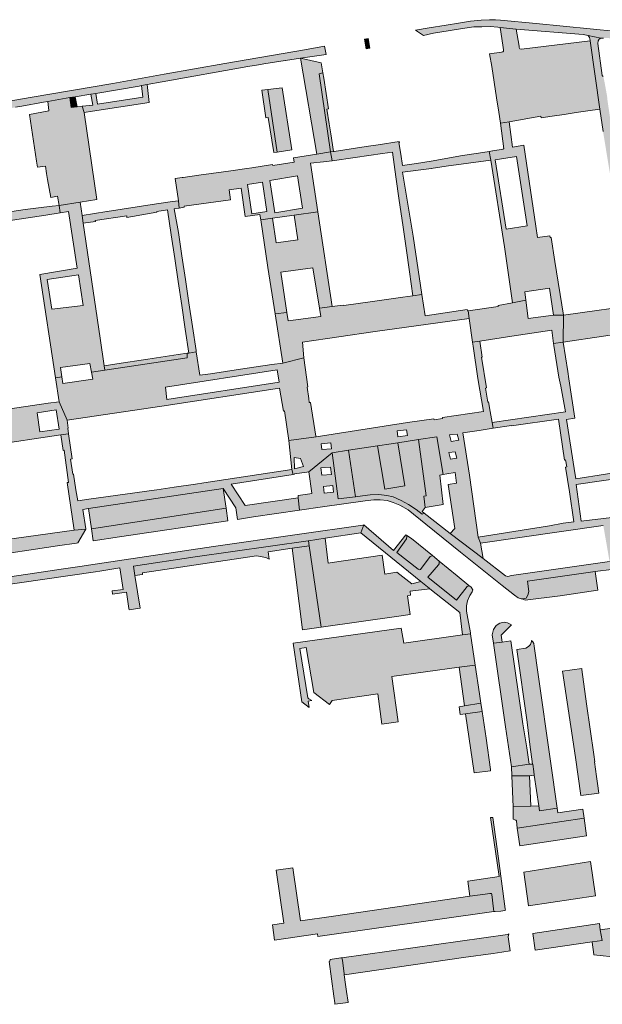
# Model space of a CAD drawing. Extents: x 97094 to 109644, y 463509 to 471969.
# Tile 244 of 256: x 103691 to 103842, y 469080 to 469335. Entities that reach past the tile are written whole.
import ezdxf

# ---------------------------------------------------------------- set-up
doc = ezdxf.new("R2010")
doc.units = 0
doc.layers.add('109 Onkruidbestrijding elementen', color=6, linetype='Continuous', lineweight=20, true_color=0xff00ff)

msp = doc.modelspace()

# ---------------------------------------------------------------- hatches: boundary and pattern name
at = {"layer": '109 Onkruidbestrijding elementen', "true_color": 0xff00ff}
for points in [[(103819.3, 469332.59), (103836.68, 469331.2), (103838.01, 469330.93), (103841.3, 469330.26), (103841.99, 469330.3), (103844.3, 469330.26), (103862.68, 469328.31), (103870.5, 469327.36), (103872.17, 469327.23), (103893.05, 469325.31), (103907.1, 469323.85), (103907.2, 469325.78), (103893.39, 469327.2), (103867.7, 469329.69), (103859.9, 469330.52), (103845.5, 469331.97), (103824.52, 469334.08), (103815.23, 469334.96), (103814, 469335.02), (103812.39, 469335.07), (103810.25, 469334.98), (103807.49, 469334.66), (103804.37, 469334.16), (103801.15, 469333.64), (103796.76, 469332.92), (103793.2, 469332.32), (103795.3, 469330.96), (103797.9, 469331.54), (103801.71, 469332.22), (103805.37, 469332.8), (103808.33, 469333.2), (103810.42, 469333.26), (103812.58, 469333.27), (103814.59, 469333.16), (103815.18, 469333.03), (103819.3, 469332.59)], [(103815.23, 469308.25), (103817.5, 469308.59), (103825.76, 469310), (103825.8, 469309.64), (103828.67, 469310.05), (103831.75, 469310.5), (103834.91, 469310.96), (103837.92, 469311.4), (103841.02, 469311.85), (103838.5, 469329.62), (103820.74, 469327.41), (103820.32, 469327.49), (103820.14, 469327.82), (103820.07, 469328.22), (103819.3, 469332.59), (103815.18, 469333.03), (103815.85, 469328.47), (103816.03, 469327.28), (103816.01, 469326.89), (103815.85, 469326.71), (103815.49, 469326.65), (103812.45, 469326.21), (103813, 469322.93), (103814.26, 469314.75), (103814.83, 469311.09), (103815.23, 469308.25)], [(103781.41, 469327.67), (103780.97, 469330.19), (103779.99, 469330.02), (103780.4, 469327.52), (103781.41, 469327.67)], [(103846.21, 469291.94), (103844.45, 469301.99), (103844.3, 469303.13), (103843.76, 469306.8), (103844.09, 469306.85), (103842.92, 469314.85), (103842.98, 469314.86), (103842.25, 469318.92), (103841.94, 469320.34), (103841.64, 469320.59), (103840.51, 469328.88), (103840.57, 469329.61), (103840.85, 469330), (103841.3, 469330.26), (103838.01, 469330.93), (103838.37, 469330.49), (103838.43, 469330.14), (103838.49, 469329.7), (103838.5, 469329.62), (103841.02, 469311.85), (103841.86, 469306.05), (103842.59, 469301.66), (103842.91, 469299.7), (103844.87, 469287.82), (103845.93, 469281.84), (103849.64, 469282.34), (103850.34, 469277.45), (103850.63, 469275.36), (103852.62, 469261.37), (103854.03, 469261.59), (103853.44, 469266.27), (103852.28, 469274.12), (103852.4, 469274.14), (103849.91, 469290.29), (103846.21, 469291.94)], [(103771.2, 469300.75), (103768.23, 469321.04), (103769.19, 469321.24), (103768.76, 469323.88), (103763.43, 469325.11), (103767.62, 469300.16), (103771.2, 469300.75)], [(103769.19, 469321.24), (103768.23, 469321.04), (103771.2, 469300.75), (103771.98, 469300.84), (103771.27, 469305.45), (103770.82, 469308.05), (103770.79, 469308.04), (103770.2, 469311.86), (103770.64, 469311.93), (103769.41, 469319.87), (103769.19, 469321.24)], [(103724.15, 469313.54), (103723.65, 469318.24), (103722.18, 469317.97), (103722.53, 469314.99), (103710.73, 469313.14), (103710.29, 469315.96), (103709.01, 469315.75), (103709.51, 469312.92), (103706.72, 469312.62), (103707.25, 469310.98), (103709.46, 469311.31), (103724.15, 469313.54)], [(103757.36, 469300.71), (103761.16, 469301.31), (103758.63, 469317.38), (103754.91, 469316.95), (103757.36, 469300.71)], [(103703.59, 469314.84), (103697.82, 469313.86), (103698.14, 469311.53), (103698.08, 469311.38), (103693.11, 469310.51), (103694.91, 469298.38), (103695.17, 469296.81), (103697.26, 469297.04), (103697.51, 469295.12), (103697.8, 469293.58), (103698.59, 469288.96), (103700.38, 469289.28), (103700.75, 469286.86), (103706.2, 469287.75), (103710.6, 469288.45), (103707.25, 469310.98), (103706.72, 469312.62), (103705.43, 469312.48), (103703.92, 469312.31), (103703.59, 469314.84)], [(103705.43, 469312.48), (103704.97, 469315.07), (103703.59, 469314.84), (103703.92, 469312.31), (103705.43, 469312.48)], [(103757.36, 469300.71), (103754.91, 469316.95), (103753.36, 469316.74), (103754.39, 469309.62), (103755.02, 469309.68), (103756.48, 469300.57), (103757.36, 469300.71)], [(103794.89, 469263.79), (103792.58, 469278.88), (103789.89, 469295.46), (103797.33, 469296.42), (103797.32, 469296.45), (103801.14, 469297.03), (103801.14, 469297.02), (103812.75, 469298.64), (103812.37, 469300.87), (103809.58, 469300.44), (103805.4, 469299.82), (103797.27, 469298.39), (103793.44, 469297.79), (103789.84, 469297.23), (103789.39, 469300.17), (103788.93, 469303.16), (103789.03, 469303.17), (103789.01, 469303.46), (103783.57, 469302.62), (103780.45, 469302.14), (103772.16, 469300.86), (103771.98, 469300.84), (103771.2, 469300.75), (103771.57, 469298.48), (103777.57, 469299.32), (103784.63, 469300.35), (103787.25, 469300.72), (103788.15, 469294.32), (103789.02, 469288.16), (103789.92, 469281.83), (103790.78, 469275.8), (103791.65, 469269.66), (103792.52, 469263.45), (103794.89, 469263.79)], [(103677.54, 469245.24), (103676.62, 469251.36), (103675.69, 469257.59), (103674.75, 469263.86), (103673.85, 469269.84), (103672.23, 469280.6), (103674.76, 469280.98), (103697.29, 469284.37), (103701.08, 469284.94), (103700.75, 469286.86), (103698.96, 469286.65), (103695.43, 469286.24), (103691.95, 469285.81), (103688.49, 469285.29), (103675.97, 469283.52), (103653.98, 469280.06), (103651.61, 469279.6), (103648.45, 469279.23), (103648.77, 469277.25), (103670.35, 469280.48), (103670.49, 469279.58), (103671.44, 469273.2), (103672.35, 469267.11), (103673.27, 469260.99), (103674.19, 469254.86), (103675.1, 469248.83), (103676.01, 469242.71), (103677.88, 469243), (103677.54, 469245.24)], [(103706.76, 469284.24), (103707.06, 469282.23), (103710.2, 469282.69), (103710.16, 469282.96), (103718.31, 469284.18), (103718.38, 469283.74), (103719.85, 469283.96), (103726.15, 469285.13), (103726.12, 469285.33), (103728.89, 469285.73), (103729.85, 469279.25), (103730.76, 469273.12), (103731.65, 469267.09), (103732.57, 469260.91), (103733.49, 469254.73), (103734.4, 469248.56), (103736.36, 469248.85), (103736.3, 469249.23), (103735.38, 469255.47), (103734.46, 469261.59), (103733.57, 469267.62), (103732.65, 469273.79), (103731.75, 469279.88), (103730.58, 469285.95), (103731.9, 469286.18), (103731.76, 469288.09), (103730.17, 469287.87), (103726.02, 469287.29), (103713.21, 469285.33), (103713.16, 469285.32), (103706.76, 469284.24)], [(103756.79, 469258.71), (103759.85, 469259.11), (103758.29, 469269.53), (103766.57, 469270.69), (103768.29, 469260.22), (103771.64, 469260.66), (103767.9, 469285.18), (103761.71, 469284.37), (103762.74, 469277.91), (103757.11, 469277.13), (103756.14, 469283.57), (103753.08, 469283.12), (103754.91, 469270.77), (103756.79, 469258.71)], [(103794.89, 469263.79), (103792.52, 469263.45), (103789.91, 469263.08), (103782.64, 469262.03), (103774.61, 469260.89), (103774.6, 469261.03), (103773.68, 469260.89), (103771.64, 469260.66), (103768.29, 469260.22), (103768.65, 469258.08), (103760.18, 469256.92), (103759.85, 469259.11), (103756.79, 469258.71), (103758.77, 469245.96), (103764.22, 469247.34), (103764.23, 469247.34), (103763.88, 469251.35), (103782.72, 469254.14), (103807.16, 469257.51), (103806.88, 469259.5), (103806.71, 469259.48), (103806.64, 469259.88), (103795.74, 469258.21), (103794.89, 469263.79)], [(103814.63, 469260.93), (103814.66, 469260.67), (103806.88, 469259.5), (103807.16, 469257.51), (103808.04, 469251.36), (103809.93, 469251.65), (103818.18, 469252.91), (103828.61, 469254.51), (103829.04, 469251.04), (103831.53, 469251.39), (103831.6, 469258.4), (103829, 469258.41), (103822.43, 469257.52), (103821.86, 469262.26), (103818.34, 469261.61), (103814.63, 469260.93)], [(103867.7, 469256.83), (103867.54, 469257.97), (103867.04, 469263.39), (103854.03, 469261.59), (103852.62, 469261.37), (103831.6, 469258.4), (103831.53, 469251.39), (103852.48, 469254.52), (103867.7, 469256.83)], [(103831.53, 469204.38), (103828.01, 469203.74), (103809.49, 469200.81), (103810.1, 469199.23), (103841.94, 469203.79), (103843.57, 469194.45), (103844.06, 469192.41), (103844.84, 469186.71), (103847.26, 469186.99), (103844.19, 469205.89), (103836.23, 469204.93), (103834.87, 469214.41), (103848.01, 469216.33), (103858.15, 469217.81), (103857.89, 469219.53), (103834.84, 469215.93), (103834.41, 469218.6), (103832.36, 469231.3), (103834.54, 469231.65), (103832.99, 469241.91), (103832.71, 469243.78), (103831.53, 469251.39), (103829.04, 469251.04), (103829.11, 469250.52), (103830.44, 469242.3), (103830.88, 469239.96), (103832.12, 469233.35), (103813.13, 469230.55), (103813.38, 469229.03), (103818.11, 469229.78), (103818.12, 469229.66), (103830.29, 469231.38), (103831.89, 469220.8), (103832.15, 469220.85), (103832.46, 469219.04), (103832.16, 469218.99), (103833.13, 469212.53), (103834.3, 469204.8), (103831.53, 469204.38)], [(103731.64, 469248.15), (103723.82, 469246.95), (103715.75, 469245.74), (103712.48, 469245.23), (103712.64, 469244.09), (103734.02, 469247.34), (103733.98, 469248.5), (103731.64, 469248.15)], [(103701.23, 469227.32), (103701.79, 469223.28), (103702.06, 469223.32), (103703.25, 469215.01), (103702.83, 469214.95), (103704.7, 469202.64), (103707.7, 469202.86), (103707.74, 469202.93), (103706.97, 469207.99), (103708.36, 469208.2), (103743.32, 469213.45), (103746.61, 469208.39), (103747.05, 469205.41), (103751.17, 469206.02), (103763.09, 469207.78), (103762.82, 469210.99), (103749.01, 469209.01), (103745.43, 469214.51), (103761.49, 469217.05), (103761.14, 469218.36), (103738.34, 469214.91), (103736.15, 469214.57), (103730.64, 469213.74), (103726.1, 469213.1), (103724.11, 469212.82), (103719.82, 469212.22), (103717.93, 469211.95), (103708.51, 469210.63), (103705.62, 469210.22), (103705.15, 469213.11), (103704.5, 469217.13), (103704.31, 469217.11), (103703.74, 469221.03), (103704.16, 469221.09), (103703.22, 469227.63), (103701.23, 469227.32)], [(103777.65, 469211.29), (103779.47, 469211.54), (103781.42, 469211.75), (103783.74, 469211.85), (103785.76, 469211.64), (103787.42, 469211.21), (103789.49, 469210.34), (103791.43, 469209.3), (103793.4, 469207.93), (103794.94, 469206.79), (103795.46, 469207.03), (103794.96, 469207.42), (103795.77, 469208.49), (103795.35, 469211.46), (103796.02, 469211.55), (103793.96, 469226.1), (103788.6, 469225.29), (103790.46, 469214.07), (103785.25, 469213.2), (103783.38, 469224.49), (103775.87, 469223.33), (103777.65, 469211.29)], [(103783.38, 469224.49), (103785.25, 469213.2), (103790.46, 469214.07), (103788.6, 469225.29), (103786.95, 469225.04), (103783.38, 469224.49)], [(103800.4, 469217.06), (103798.73, 469226.83), (103793.96, 469226.1), (103796.02, 469211.55), (103795.35, 469211.46), (103795.77, 469208.49), (103800.43, 469209.24), (103799.49, 469216.86), (103800.4, 469217.05), (103800.4, 469217.06)], [(103775.87, 469223.33), (103771.57, 469222.66), (103773.12, 469210.69), (103777.65, 469211.29), (103775.87, 469223.33)], [(103708.36, 469208.2), (103709.15, 469202.97), (103744.08, 469208.3), (103743.32, 469213.45), (103708.36, 469208.2)], [(103709.15, 469202.97), (103709.63, 469199.86), (103716.48, 469200.86), (103744.56, 469205.04), (103744.08, 469208.3), (103709.15, 469202.97)], [(103706.18, 469193.18), (103701.29, 469192.45), (103694.4, 469191.42), (103669.87, 469187.82), (103655.26, 469185.69), (103649.63, 469184.8), (103646.86, 469184.37), (103641.05, 469183.53), (103640.78, 469183.49), (103620.74, 469180.36), (103604, 469178), (103594.9, 469176.71), (103573.57, 469173.44), (103573.58, 469171.47), (103596.8, 469175.19), (103637.45, 469181.16), (103638.69, 469181.35), (103649.91, 469183.02), (103651.69, 469183.28), (103670.07, 469186.02), (103710.24, 469191.82), (103711.37, 469191.99), (103716.55, 469192.82), (103717.37, 469187.22), (103714.57, 469186.82), (103714.63, 469186.01), (103718.27, 469186.53), (103718.89, 469182.26), (103718.93, 469181.94), (103721.74, 469182.36), (103721.8, 469182.37), (103720.43, 469190.82), (103720.03, 469193.26), (103736.04, 469195.72), (103765.36, 469199.85), (103765.47, 469199.86), (103769.75, 469200.5), (103779.07, 469201.88), (103779.86, 469203.96), (103779.58, 469203.94), (103762.49, 469201.47), (103740.81, 469198.35), (103710.12, 469193.77), (103706.18, 469193.18)], [(103705.62, 469199.28), (103707.7, 469202.86), (103704.7, 469202.64), (103686, 469200.03), (103686.65, 469196.48), (103694.69, 469197.7), (103700.35, 469198.52), (103705.26, 469199.23), (103705.62, 469199.28)], [(103797.61, 469195.99), (103797.27, 469195.86), (103797.05, 469195.73), (103794.49, 469192.4), (103794.26, 469192.31), (103793.93, 469192.44), (103788.37, 469196.84), (103790.88, 469200.39), (103791, 469200.92), (103790.95, 469201.26), (103790.71, 469201.42), (103787.55, 469197.32), (103779.86, 469203.96), (103779.07, 469201.88), (103794.6, 469189.32), (103796.76, 469187.57), (103796.98, 469187.39), (103804.68, 469181.2), (103805.41, 469175.41), (103807.49, 469175.71), (103807.45, 469175.99), (103806.82, 469179.7), (103806.44, 469181.55), (103806.49, 469182.94), (103806.74, 469184.3), (103807.31, 469185.69), (103807.92, 469186.61), (103808.05, 469187.16), (103807.63, 469187.77), (103807.05, 469188.25), (103806.77, 469188.08), (103806.58, 469187.96), (103803.88, 469184.47), (103796.43, 469190.37), (103799.18, 469193.58), (103799.39, 469193.86), (103799.39, 469194.2), (103799.38, 469194.55), (103797.61, 469195.99)], [(103755.24, 469195.05), (103754.98, 469197), (103761.19, 469197.91), (103765.67, 469198.5), (103765.47, 469199.86), (103765.36, 469199.85), (103736.04, 469195.72), (103720.03, 469193.26), (103720.43, 469190.82), (103722.43, 469191.12), (103722.37, 469191.51), (103752.02, 469195.92), (103754.41, 469195.53), (103755.24, 469195.05)], [(103794.6, 469189.32), (103792.28, 469188.71), (103788.36, 469191.71), (103785.26, 469191.21), (103784.58, 469196.1), (103771.62, 469194.21), (103770.59, 469194.06), (103769.75, 469200.5), (103765.47, 469199.86), (103765.67, 469198.5), (103768.75, 469177.43), (103788.91, 469180.29), (103791.81, 469180.7), (103791.11, 469185.53), (103791.92, 469185.73), (103791.82, 469186.74), (103796.96, 469187.37), (103796.98, 469187.39), (103796.76, 469187.57), (103794.6, 469189.32)], [(103790.95, 469201.26), (103791, 469200.92), (103790.88, 469200.39), (103788.37, 469196.84), (103793.93, 469192.44), (103794.26, 469192.31), (103794.49, 469192.4), (103797.05, 469195.73), (103797.27, 469195.86), (103797.61, 469195.99), (103792.16, 469200.44), (103790.95, 469201.26)], [(103765.67, 469198.5), (103761.19, 469197.91), (103763.95, 469176.73), (103768.75, 469177.43), (103765.67, 469198.5)], [(103807.05, 469188.25), (103804.06, 469190.72), (103799.38, 469194.55), (103799.39, 469194.2), (103799.39, 469193.86), (103799.18, 469193.58), (103796.43, 469190.37), (103803.88, 469184.47), (103806.58, 469187.96), (103806.77, 469188.08), (103807.05, 469188.25)], [(103840.49, 469186.99), (103839.85, 469191.88), (103822.24, 469189.35), (103822.65, 469186.71), (103822.4, 469185.77), (103821.93, 469184.98), (103821.25, 469184.74), (103820.79, 469184.74), (103821.66, 469184.46), (103830.76, 469185.58), (103840.49, 469186.99)], [(103807.49, 469175.71), (103805.41, 469175.41), (103790.21, 469173.24), (103789.48, 469177.19), (103761.51, 469173.31), (103763.75, 469158.03), (103765.62, 469156.58), (103765.35, 469158.23), (103766.32, 469158.36), (103765.52, 469158.84), (103765.26, 469159.08), (103763.22, 469171.86), (103764.87, 469172.14), (103766.82, 469160.45), (103770.88, 469157.4), (103771.57, 469158.41), (103783.46, 469160.13), (103784.52, 469152.22), (103788.7, 469152.83), (103787.1, 469164.59), (103804.51, 469167.01), (103808.71, 469167.59), (103807.49, 469175.71)], [(103818.12, 469178.05), (103817.09, 469178.52), (103816.18, 469178.71), (103815.08, 469178.45), (103814.14, 469177.9), (103813.42, 469176.85), (103813.1, 469175.48), (103813.43, 469173.24), (103815.7, 469173.58), (103815.48, 469175.32), (103818.12, 469178.05)], [(103815.7, 469173.58), (103813.43, 469173.24), (103816.56, 469151.57), (103818.15, 469141.2), (103822.72, 469141.84), (103822.71, 469141.92), (103822.1, 469146.08), (103821.09, 469152.35), (103817.92, 469173.91), (103815.7, 469173.58)], [(103823.61, 469141.91), (103823.68, 469141.91), (103823.89, 469140.01), (103824.04, 469139.02), (103825.22, 469131.09), (103825.42, 469129.76), (103829.94, 469130.46), (103828.22, 469142.63), (103825.01, 469165.16), (103823.97, 469172.48), (103823.91, 469173.15), (103823.67, 469173.66), (103823.27, 469173.98), (103823.28, 469173.67), (103823.08, 469172.96), (103822.56, 469172.42), (103821.87, 469172), (103819.51, 469171.63), (103822.16, 469152.74), (103822.85, 469147), (103823.61, 469141.91)], [(103810.18, 469157.74), (103809.82, 469160.1), (103808.71, 469167.59), (103804.51, 469167.01), (103805.91, 469157.01), (103810.18, 469157.74)], [(103831.35, 469166.03), (103834.71, 469143.65), (103836.08, 469133.71), (103839.59, 469134.21), (103840.81, 469134.38), (103840.44, 469136.89), (103840.18, 469138.65), (103839.61, 469142.47), (103839.73, 469142.51), (103839.46, 469144.36), (103837.62, 469157.51), (103836.37, 469166.47), (103836.35, 469166.72), (103831.35, 469166.03)], [(103810.18, 469157.74), (103805.91, 469157.01), (103804.51, 469156.77), (103804.8, 469154.76), (103806.2, 469154.9), (103810.51, 469155.51), (103810.18, 469157.74)], [(103810.51, 469155.51), (103806.2, 469154.9), (103808.47, 469139.64), (103812.67, 469140.17), (103812.65, 469140.47), (103811.54, 469148.6), (103810.51, 469155.51)], [(103824.04, 469139.02), (103823.89, 469140.01), (103823.68, 469141.91), (103823.61, 469141.91), (103822.71, 469141.92), (103822.72, 469141.84), (103818.15, 469141.2), (103818.23, 469138.82), (103822.77, 469138.89), (103824.04, 469139.02)], [(103823.16, 469130.97), (103822.77, 469138.89), (103818.23, 469138.82), (103818.59, 469130.84), (103823.16, 469130.97)], [(103818.59, 469130.84), (103818.54, 469127.61), (103819.02, 469127.46), (103819.21, 469127.33), (103819.38, 469127.16), (103819.61, 469125.26), (103836.93, 469127.87), (103836.62, 469130.21), (103830.13, 469129.24), (103829.94, 469130.46), (103825.42, 469129.76), (103825.22, 469131.09), (103823.16, 469130.97), (103818.59, 469130.84)], [(103806.8, 469111.53), (103807.35, 469107.61), (103811.26, 469108.18), (103812.46, 469108.32), (103812.95, 469108.35), (103813.04, 469108.02), (103813.46, 469104.32), (103813.58, 469103.68), (103813.92, 469103.66), (103815.38, 469103.73), (103816.41, 469103.88), (103816.54, 469104.02), (103816.5, 469104.3), (103814.73, 469117.36), (103813.25, 469128.05), (103812.65, 469128.05), (103814.9, 469112.72), (103806.8, 469111.53)], [(103819.61, 469125.26), (103820.31, 469120.71), (103837.61, 469123.27), (103836.93, 469127.87), (103819.61, 469125.26)], [(103822.55, 469105.14), (103839.91, 469107.72), (103838.62, 469116.64), (103821.29, 469113.84), (103822.55, 469105.14)], [(103771.98, 469102.47), (103763.39, 469101.21), (103761.37, 469115), (103757.06, 469114.37), (103759.07, 469100.64), (103756.1, 469100.2), (103756.68, 469096.21), (103767.82, 469097.84), (103767.92, 469097.19), (103813.58, 469103.68), (103813.46, 469104.32), (103813.04, 469108.02), (103812.95, 469108.35), (103812.46, 469108.32), (103811.26, 469108.18), (103807.35, 469107.61), (103771.98, 469102.47)], [(103839.02, 469095.76), (103841.6, 469096.14), (103841.16, 469098.92), (103840.91, 469100.49), (103823.69, 469097.94), (103824.28, 469093.59), (103839.02, 469095.76)], [(103841.16, 469098.92), (103841.6, 469096.14), (103839.02, 469095.76), (103839.13, 469095.01), (103839.41, 469093.2), (103839.52, 469092.44), (103845.99, 469091.69), (103895.01, 469098.43), (103894.6, 469100.93), (103844.94, 469094.22), (103844.26, 469099.33), (103841.16, 469098.92)], [(103817.44, 469097.87), (103817.11, 469097.72), (103774.13, 469091.63), (103774.26, 469090.98), (103774.75, 469087.49), (103774.74, 469087.18), (103775.4, 469087.32), (103805.64, 469091.72), (103813.36, 469092.74), (103815.61, 469093.09), (103817.81, 469093.44), (103817.29, 469097.04), (103817.44, 469097.87)], [(103775.34, 469082.87), (103775.09, 469084.68), (103774.74, 469087.18), (103774.75, 469087.49), (103774.26, 469090.98), (103774.13, 469091.63), (103773.87, 469091.6), (103771.09, 469091.17), (103770.98, 469090.79), (103770.85, 469090.64), (103770.81, 469090.64), (103772.04, 469081.67), (103772.28, 469079.92), (103772.33, 469079.56), (103775.74, 469080.01), (103775.72, 469080.11), (103775.34, 469082.87)]]:
    msp.add_hatch(color=6, dxfattribs=at).paths.add_polyline_path(points)
h = msp.add_hatch(color=6, dxfattribs=at)
h.paths.add_polyline_path([(103710.29, 469315.96), (103721.51, 469317.85), (103722.18, 469317.97), (103723.65, 469318.24), (103727.47, 469318.92), (103749.69, 469322.9), (103752.46, 469323.35), (103753.92, 469323.59), (103759.4, 469324.5), (103759.48, 469324.51), (103763.43, 469325.11), (103770.05, 469326.01), (103769.61, 469328.2), (103764.4, 469327.29), (103743.79, 469323.68), (103727.99, 469320.94), (103714.69, 469318.54), (103693.27, 469314.91), (103669.92, 469310.84), (103651.85, 469307.68), (103633.78, 469304.43), (103624.06, 469302.6), (103620.2, 469301.86), (103617.71, 469301.08), (103616.85, 469300.53), (103617.66, 469298.98), (103619.48, 469299.7), (103625.94, 469300.93), (103642.26, 469303.92), (103643.14, 469298.17), (103669.73, 469302.56), (103668.82, 469308.68), (103689.49, 469312.33), (103691.12, 469312.63), (103696.77, 469313.69), (103697.82, 469313.86), (103703.59, 469314.84), (103704.97, 469315.07), (103709.01, 469315.75), (103710.29, 469315.96)])
h.paths.add_polyline_path([(103667.27, 469308.35), (103668.05, 469303.81), (103644.33, 469300.2), (103643.71, 469304.19), (103667.27, 469308.35)])
h = msp.add_hatch(color=6, dxfattribs=at)
h.paths.add_polyline_path([(103821.29, 469302.51), (103818.4, 469302.01), (103817.5, 469308.59), (103815.23, 469308.25), (103816.16, 469301.58), (103815.99, 469301.55), (103816, 469301.43), (103813.24, 469301.01), (103813.2, 469301), (103812.37, 469300.87), (103812.75, 469298.64), (103816.27, 469276.12), (103818.34, 469261.61), (103821.86, 469262.26), (103821.59, 469264.49), (103827.94, 469265.43), (103829, 469258.41), (103831.6, 469258.4), (103829.37, 469272.29), (103828.38, 469278.57), (103828.16, 469278.54), (103828.09, 469278.98), (103824.91, 469278.55), (103824.41, 469281.47), (103821.29, 469302.51)])
h.paths.add_polyline_path([(103813.91, 469298.74), (103819.46, 469299.6), (103822.18, 469281.55), (103816.71, 469280.67), (103813.91, 469298.74)])
h = msp.add_hatch(color=6, dxfattribs=at)
h.paths.add_polyline_path([(103731.76, 469288.09), (103731.9, 469286.18), (103733.22, 469286.42), (103733.19, 469286.65), (103745.25, 469288.3), (103744.89, 469290.93), (103748.03, 469291.35), (103749.04, 469283.99), (103752.87, 469284.55), (103753.08, 469283.12), (103756.14, 469283.57), (103761.71, 469284.37), (103767.9, 469285.18), (103765.97, 469297.86), (103769.35, 469298.16), (103771.57, 469298.48), (103771.2, 469300.75), (103767.62, 469300.16), (103761.56, 469299.25), (103761.74, 469298.11), (103756.18, 469297.23), (103756.13, 469297.53), (103750.76, 469296.67), (103749.45, 469296.46), (103745.34, 469295.88), (103743.41, 469295.6), (103737.02, 469294.7), (103732.95, 469294.13), (103732.68, 469294.09), (103730.86, 469293.83), (103731.76, 469288.09)])
h.paths.add_polyline_path([(103756.75, 469284.98), (103755.43, 469293.38), (103762.62, 469294.51), (103763.95, 469286.12), (103756.75, 469284.98)])
h.paths.add_polyline_path([(103750.77, 469284.72), (103749.63, 469292.32), (103753.5, 469292.9), (103754.65, 469285.3), (103750.77, 469284.72)])
h = msp.add_hatch(color=6, dxfattribs=at)
h.paths.add_polyline_path([(103712.48, 469245.23), (103711.46, 469252.39), (103707.06, 469282.23), (103706.76, 469284.24), (103706.2, 469287.75), (103700.75, 469286.86), (103701.08, 469284.94), (103703.21, 469285.26), (103705.49, 469270.6), (103695.79, 469268.96), (103695.75, 469268.95), (103699.82, 469242.16), (103701.48, 469242.41), (103701.11, 469244.79), (103708.76, 469245.86), (103709.2, 469243.58), (103712.64, 469244.09), (103712.48, 469245.23)])
h.paths.add_polyline_path([(103698.87, 469259.96), (103697.7, 469267.69), (103705.77, 469268.9), (103706.99, 469260.9), (103698.87, 469259.96)])
h = msp.add_hatch(color=6, dxfattribs=at)
h.paths.add_polyline_path([(103761.14, 469218.36), (103761.49, 469217.05), (103761.83, 469217.1), (103761.81, 469217.23), (103765.03, 469217.69), (103765.54, 469217.78), (103771.57, 469222.66), (103775.87, 469223.33), (103783.38, 469224.49), (103786.95, 469225.04), (103788.6, 469225.29), (103793.96, 469226.1), (103798.73, 469226.83), (103800.4, 469217.06), (103801.31, 469217.22), (103803.48, 469217.57), (103803.84, 469214.83), (103801.73, 469214.47), (103803.46, 469203.07), (103802.18, 469201.72), (103810.77, 469195.29), (103810.1, 469199.23), (103809.49, 469200.81), (103807.23, 469216.87), (103805.54, 469227.89), (103809.72, 469228.46), (103813.38, 469229.03), (103813.13, 469230.55), (103812.63, 469233.43), (103812.2, 469235.89), (103811.95, 469235.85), (103811.36, 469239.47), (103811.6, 469239.51), (103810.3, 469247.46), (103810.48, 469247.49), (103809.93, 469251.65), (103808.04, 469251.36), (103808.18, 469250.36), (103809.4, 469241.95), (103810.83, 469233.38), (103800.2, 469231.82), (103800.23, 469231.59), (103798.05, 469231.27), (103798.02, 469231.5), (103791.14, 469230.5), (103767.45, 469226.82), (103760.39, 469225.86), (103761.14, 469218.36)])
h.paths.add_polyline_path([(103763.35, 469221.23), (103764.16, 469219.11), (103761.8, 469218.54), (103761.75, 469221.49), (103763.35, 469221.23)])
h.paths.add_polyline_path([(103804.07, 469227.53), (103804.47, 469225.96), (103802.51, 469225.63), (103802.07, 469227.3), (103804.07, 469227.53)])
h.paths.add_polyline_path([(103803.51, 469222.94), (103803.9, 469221.27), (103802.32, 469221.01), (103801.88, 469222.77), (103803.51, 469222.94)])
h.paths.add_polyline_path([(103790.87, 469228.67), (103791.16, 469227.19), (103788.66, 469226.85), (103788.43, 469228.36), (103790.87, 469228.67)])
h.paths.add_polyline_path([(103771.24, 469225.29), (103771.43, 469223.75), (103768.93, 469223.57), (103768.74, 469225.04), (103771.24, 469225.29)])
h = msp.add_hatch(color=6, dxfattribs=at)
h.paths.add_polyline_path([(103760.39, 469225.86), (103767.45, 469226.82), (103767.41, 469227.02), (103766.02, 469235.75), (103765.68, 469235.7), (103765.53, 469236.79), (103765.1, 469239.72), (103765.32, 469239.76), (103764.22, 469247.34), (103758.77, 469245.96), (103755.98, 469245.61), (103755.98, 469245.57), (103747.82, 469244.36), (103740.02, 469243.21), (103737.26, 469242.8), (103736.36, 469248.85), (103734.4, 469248.56), (103733.98, 469248.5), (103734.02, 469247.34), (103712.64, 469244.09), (103709.2, 469243.58), (103709.54, 469241.82), (103701.74, 469240.7), (103701.48, 469242.41), (103699.82, 469242.16), (103700.78, 469235.92), (103702.85, 469231.11), (103727.44, 469234.8), (103757.97, 469239.41), (103759.02, 469233.52), (103759.27, 469233.56), (103760.39, 469225.86)])
h.paths.add_polyline_path([(103757.32, 469244.2), (103757.84, 469240.99), (103728.73, 469236.55), (103728.35, 469239.7), (103757.32, 469244.2)])
h = msp.add_hatch(color=6, dxfattribs=at)
h.paths.add_polyline_path([(103702.85, 469231.11), (103700.78, 469235.92), (103697.98, 469235.59), (103689.8, 469234.34), (103682.11, 469233.23), (103679.4, 469232.82), (103678.47, 469239), (103677.88, 469243), (103676.01, 469242.71), (103673.5, 469242.34), (103673.91, 469239.96), (103674.72, 469235.28), (103675.54, 469230.59), (103653.22, 469227.25), (103653.63, 469223.77), (103655.82, 469224.09), (103682.06, 469227.92), (103682.7, 469224.59), (103701.23, 469227.32), (103703.22, 469227.63), (103703.01, 469229.07), (103703.11, 469229.09), (103702.85, 469231.11)])
h.paths.add_polyline_path([(103699.99, 469233.79), (103700.83, 469228.81), (103695.75, 469228.13), (103695.06, 469233.09), (103699.99, 469233.79)])
h = msp.add_hatch(color=6, dxfattribs=at)
h.paths.add_polyline_path([(103762.82, 469210.99), (103763.09, 469207.78), (103769.08, 469208.67), (103780.2, 469210.22), (103782.43, 469210.44), (103784.06, 469210.49), (103785.89, 469210.27), (103787.4, 469209.79), (103789.13, 469209.05), (103791.31, 469207.84), (103795.9, 469204.2), (103804.89, 469196.89), (103815.7, 469188.21), (103818.89, 469185.71), (103819.83, 469185.08), (103820.63, 469184.74), (103820.79, 469184.74), (103821.25, 469184.74), (103821.93, 469184.98), (103822.4, 469185.77), (103822.65, 469186.71), (103822.24, 469189.35), (103839.85, 469191.88), (103844.06, 469192.41), (103843.57, 469194.45), (103818.11, 469190.8), (103817.14, 469190.6), (103816.6, 469190.79), (103810.77, 469195.29), (103802.18, 469201.72), (103795.46, 469207.03), (103794.94, 469206.79), (103793.4, 469207.93), (103791.43, 469209.3), (103789.49, 469210.34), (103787.42, 469211.21), (103785.76, 469211.64), (103783.74, 469211.85), (103781.42, 469211.75), (103779.47, 469211.54), (103777.65, 469211.29), (103773.12, 469210.69), (103771.57, 469222.66), (103765.54, 469217.78), (103766.29, 469212.23), (103766.3, 469212.12), (103765.83, 469212.06), (103762.75, 469211.62), (103762.82, 469210.99)])
h.paths.add_polyline_path([(103771.16, 469218.91), (103771.39, 469217.08), (103768.92, 469216.85), (103768.68, 469218.74), (103771.16, 469218.91)])
h.paths.add_polyline_path([(103771.76, 469214.19), (103771.97, 469212.49), (103769.54, 469212.18), (103769.32, 469213.93), (103771.76, 469214.19)])

# ---------------------------------------------------------------- linework, layer by layer
at = {"layer": '109 Onkruidbestrijding elementen', "color": 3, "true_color": 0x00ff00}
for points in [[(103845.5, 469331.97), (103824.52, 469334.08), (103815.23, 469334.96), (103814, 469335.02), (103812.39, 469335.07), (103810.25, 469334.98), (103807.49, 469334.66), (103804.37, 469334.16), (103801.15, 469333.64), (103796.76, 469332.92), (103793.2, 469332.32), (103795.3, 469330.96), (103797.9, 469331.54), (103801.71, 469332.22), (103805.37, 469332.8), (103808.33, 469333.2), (103810.42, 469333.26), (103812.58, 469333.27), (103814.59, 469333.16), (103815.18, 469333.03), (103819.3, 469332.59), (103819.3, 469332.59), (103836.68, 469331.2), (103838.01, 469330.93), (103841.3, 469330.26), (103841.99, 469330.3)], [(103841.94, 469320.34), (103841.64, 469320.59), (103840.51, 469328.88), (103840.57, 469329.61), (103840.85, 469330), (103841.3, 469330.26), (103838.01, 469330.93), (103838.37, 469330.49), (103838.43, 469330.14), (103838.49, 469329.7), (103838.5, 469329.62), (103841.02, 469311.85), (103841.86, 469306.05)], [(103689.49, 469312.33), (103691.12, 469312.63), (103696.77, 469313.69), (103697.82, 469313.86), (103703.59, 469314.84), (103704.97, 469315.07), (103709.01, 469315.75), (103710.29, 469315.96), (103710.29, 469315.96), (103721.51, 469317.85), (103722.18, 469317.97), (103723.65, 469318.24), (103727.47, 469318.92), (103749.69, 469322.9), (103752.46, 469323.35), (103753.92, 469323.59), (103759.4, 469324.5), (103759.48, 469324.51), (103763.43, 469325.11), (103770.05, 469326.01), (103769.61, 469328.2), (103764.4, 469327.29), (103743.79, 469323.68), (103727.99, 469320.94), (103714.69, 469318.54), (103693.27, 469314.91), (103669.92, 469310.84)], [(103674.76, 469280.98), (103697.29, 469284.37), (103701.08, 469284.94), (103700.75, 469286.86), (103698.96, 469286.65), (103695.43, 469286.24), (103691.95, 469285.81), (103688.49, 469285.29)], [(103857.89, 469219.53), (103834.84, 469215.93), (103834.41, 469218.6), (103832.36, 469231.3), (103834.54, 469231.65), (103832.99, 469241.91), (103832.71, 469243.78), (103831.53, 469251.39), (103829.04, 469251.04), (103829.11, 469250.52), (103830.44, 469242.3), (103830.88, 469239.96), (103832.12, 469233.35), (103813.13, 469230.55), (103813.38, 469229.03), (103818.11, 469229.78), (103818.12, 469229.66), (103830.29, 469231.38), (103831.89, 469220.8), (103832.15, 469220.85), (103832.46, 469219.04), (103832.16, 469218.99), (103833.13, 469212.53), (103834.3, 469204.8), (103831.53, 469204.38), (103831.53, 469204.38), (103828.01, 469203.74), (103809.49, 469200.81), (103810.1, 469199.23), (103841.94, 469203.79)], [(103843.57, 469194.45), (103818.11, 469190.8), (103817.14, 469190.6), (103816.6, 469190.79), (103810.77, 469195.29), (103802.18, 469201.72), (103795.46, 469207.03), (103794.94, 469206.79), (103793.4, 469207.93), (103791.43, 469209.3), (103789.49, 469210.34), (103787.42, 469211.21), (103785.76, 469211.64), (103783.74, 469211.85), (103781.42, 469211.75), (103779.47, 469211.54), (103777.65, 469211.29), (103773.12, 469210.69), (103771.57, 469222.66), (103765.54, 469217.78), (103766.29, 469212.23), (103766.3, 469212.12), (103765.83, 469212.06), (103762.75, 469211.62), (103762.82, 469210.99), (103762.82, 469210.99), (103763.09, 469207.78), (103769.08, 469208.67), (103780.2, 469210.22), (103782.43, 469210.44), (103784.06, 469210.49), (103785.89, 469210.27), (103787.4, 469209.79), (103789.13, 469209.05), (103791.31, 469207.84), (103795.9, 469204.2), (103804.89, 469196.89), (103815.7, 469188.21), (103818.89, 469185.71), (103819.83, 469185.08), (103820.63, 469184.74), (103820.79, 469184.74), (103821.25, 469184.74), (103821.93, 469184.98), (103822.4, 469185.77), (103822.65, 469186.71), (103822.24, 469189.35), (103839.85, 469191.88), (103844.06, 469192.41)], [(103844.19, 469205.89), (103836.23, 469204.93), (103834.87, 469214.41), (103848.01, 469216.33)], [(103670.07, 469186.02), (103710.24, 469191.82), (103711.37, 469191.99), (103716.55, 469192.82), (103717.37, 469187.22), (103714.57, 469186.82), (103714.63, 469186.01), (103718.27, 469186.53), (103718.89, 469182.26), (103718.93, 469181.94), (103721.74, 469182.36), (103721.8, 469182.37), (103720.43, 469190.82), (103720.03, 469193.26), (103736.04, 469195.72), (103765.36, 469199.85), (103765.47, 469199.86), (103769.75, 469200.5), (103779.07, 469201.88), (103779.86, 469203.96), (103779.58, 469203.94), (103762.49, 469201.47), (103740.81, 469198.35), (103710.12, 469193.77), (103706.18, 469193.18), (103706.18, 469193.18), (103701.29, 469192.45), (103694.4, 469191.42), (103669.87, 469187.82)]]:
    msp.add_lwpolyline(points, dxfattribs=at)
for points in [[(103815.23, 469308.25), (103817.5, 469308.59), (103825.76, 469310), (103825.8, 469309.64), (103828.67, 469310.05), (103831.75, 469310.5), (103834.91, 469310.96), (103837.92, 469311.4), (103841.02, 469311.85), (103838.5, 469329.62), (103820.74, 469327.41), (103820.32, 469327.49), (103820.14, 469327.82), (103820.07, 469328.22), (103819.3, 469332.59), (103815.18, 469333.03), (103815.85, 469328.47), (103816.03, 469327.28), (103816.01, 469326.89), (103815.85, 469326.71), (103815.49, 469326.65), (103812.45, 469326.21), (103813, 469322.93), (103814.26, 469314.75), (103814.83, 469311.09), (103815.23, 469308.25)], [(103781.41, 469327.67), (103780.97, 469330.19), (103779.99, 469330.02), (103780.4, 469327.52), (103781.41, 469327.67)], [(103771.2, 469300.75), (103768.23, 469321.04), (103769.19, 469321.24), (103768.76, 469323.88), (103763.43, 469325.11), (103767.62, 469300.16), (103771.2, 469300.75)], [(103769.19, 469321.24), (103768.23, 469321.04), (103771.2, 469300.75), (103771.98, 469300.84), (103771.27, 469305.45), (103770.82, 469308.05), (103770.79, 469308.04), (103770.2, 469311.86), (103770.64, 469311.93), (103769.41, 469319.87), (103769.19, 469321.24)], [(103724.15, 469313.54), (103723.65, 469318.24), (103722.18, 469317.97), (103722.53, 469314.99), (103710.73, 469313.14), (103710.29, 469315.96), (103709.01, 469315.75), (103709.51, 469312.92), (103706.72, 469312.62), (103707.25, 469310.98), (103709.46, 469311.31), (103724.15, 469313.54)], [(103757.36, 469300.71), (103761.16, 469301.31), (103758.63, 469317.38), (103754.91, 469316.95), (103757.36, 469300.71)], [(103703.59, 469314.84), (103697.82, 469313.86), (103698.14, 469311.53), (103698.08, 469311.38), (103693.11, 469310.51), (103694.91, 469298.38), (103695.17, 469296.81), (103697.26, 469297.04), (103697.51, 469295.12), (103697.8, 469293.58), (103698.59, 469288.96), (103700.38, 469289.28), (103700.75, 469286.86), (103706.2, 469287.75), (103710.6, 469288.45), (103707.25, 469310.98), (103706.72, 469312.62), (103705.43, 469312.48), (103703.92, 469312.31), (103703.59, 469314.84)], [(103705.43, 469312.48), (103704.97, 469315.07), (103703.59, 469314.84), (103703.92, 469312.31), (103705.43, 469312.48)], [(103757.36, 469300.71), (103754.91, 469316.95), (103753.36, 469316.74), (103754.39, 469309.62), (103755.02, 469309.68), (103756.48, 469300.57), (103757.36, 469300.71)], [(103821.29, 469302.51), (103818.4, 469302.01), (103817.5, 469308.59), (103815.23, 469308.25), (103816.16, 469301.58), (103815.99, 469301.55), (103816, 469301.43), (103813.24, 469301.01), (103813.2, 469301), (103812.37, 469300.87), (103812.75, 469298.64), (103816.27, 469276.12), (103818.34, 469261.61), (103821.86, 469262.26), (103821.59, 469264.49), (103827.94, 469265.43), (103829, 469258.41), (103831.6, 469258.4), (103829.37, 469272.29), (103828.38, 469278.57), (103828.16, 469278.54), (103828.09, 469278.98), (103824.91, 469278.55), (103824.41, 469281.47), (103821.29, 469302.51)], [(103794.89, 469263.79), (103792.58, 469278.88), (103789.89, 469295.46), (103797.33, 469296.42), (103797.32, 469296.45), (103801.14, 469297.03), (103801.14, 469297.02), (103812.75, 469298.64), (103812.37, 469300.87), (103809.58, 469300.44), (103805.4, 469299.82), (103797.27, 469298.39), (103793.44, 469297.79), (103789.84, 469297.23), (103789.39, 469300.17), (103788.93, 469303.16), (103789.03, 469303.17), (103789.01, 469303.46), (103783.57, 469302.62), (103780.45, 469302.14), (103772.16, 469300.86), (103771.98, 469300.84), (103771.2, 469300.75), (103771.57, 469298.48), (103777.57, 469299.32), (103784.63, 469300.35), (103787.25, 469300.72), (103788.15, 469294.32), (103789.02, 469288.16), (103789.92, 469281.83), (103790.78, 469275.8), (103791.65, 469269.66), (103792.52, 469263.45), (103794.89, 469263.79)], [(103731.76, 469288.09), (103731.9, 469286.18), (103733.22, 469286.42), (103733.19, 469286.65), (103745.25, 469288.3), (103744.89, 469290.93), (103748.03, 469291.35), (103749.04, 469283.99), (103752.87, 469284.55), (103753.08, 469283.12), (103756.14, 469283.57), (103761.71, 469284.37), (103767.9, 469285.18), (103765.97, 469297.86), (103769.35, 469298.16), (103771.57, 469298.48), (103771.2, 469300.75), (103767.62, 469300.16), (103761.56, 469299.25), (103761.74, 469298.11), (103756.18, 469297.23), (103756.13, 469297.53), (103750.76, 469296.67), (103749.45, 469296.46), (103745.34, 469295.88), (103743.41, 469295.6), (103737.02, 469294.7), (103732.95, 469294.13), (103732.68, 469294.09), (103730.86, 469293.83), (103731.76, 469288.09)], [(103813.91, 469298.74), (103819.46, 469299.6), (103822.18, 469281.55), (103816.71, 469280.67), (103813.91, 469298.74)], [(103756.75, 469284.98), (103755.43, 469293.38), (103762.62, 469294.51), (103763.95, 469286.12), (103756.75, 469284.98)], [(103750.77, 469284.72), (103749.63, 469292.32), (103753.5, 469292.9), (103754.65, 469285.3), (103750.77, 469284.72)], [(103712.48, 469245.23), (103711.46, 469252.39), (103707.06, 469282.23), (103706.76, 469284.24), (103706.2, 469287.75), (103700.75, 469286.86), (103701.08, 469284.94), (103703.21, 469285.26), (103705.49, 469270.6), (103695.79, 469268.96), (103695.75, 469268.95), (103699.82, 469242.16), (103701.48, 469242.41), (103701.11, 469244.79), (103708.76, 469245.86), (103709.2, 469243.58), (103712.64, 469244.09), (103712.48, 469245.23)], [(103706.76, 469284.24), (103707.06, 469282.23), (103710.2, 469282.69), (103710.16, 469282.96), (103718.31, 469284.18), (103718.38, 469283.74), (103719.85, 469283.96), (103726.15, 469285.13), (103726.12, 469285.33), (103728.89, 469285.73), (103729.85, 469279.25), (103730.76, 469273.12), (103731.65, 469267.09), (103732.57, 469260.91), (103733.49, 469254.73), (103734.4, 469248.56), (103736.36, 469248.85), (103736.3, 469249.23), (103735.38, 469255.47), (103734.46, 469261.59), (103733.57, 469267.62), (103732.65, 469273.79), (103731.75, 469279.88), (103730.58, 469285.95), (103731.9, 469286.18), (103731.76, 469288.09), (103730.17, 469287.87), (103726.02, 469287.29), (103713.21, 469285.33), (103713.16, 469285.32), (103706.76, 469284.24)], [(103756.79, 469258.71), (103759.85, 469259.11), (103758.29, 469269.53), (103766.57, 469270.69), (103768.29, 469260.22), (103771.64, 469260.66), (103767.9, 469285.18), (103761.71, 469284.37), (103762.74, 469277.91), (103757.11, 469277.13), (103756.14, 469283.57), (103753.08, 469283.12), (103754.91, 469270.77), (103756.79, 469258.71)], [(103698.87, 469259.96), (103697.7, 469267.69), (103705.77, 469268.9), (103706.99, 469260.9), (103698.87, 469259.96)], [(103794.89, 469263.79), (103792.52, 469263.45), (103789.91, 469263.08), (103782.64, 469262.03), (103774.61, 469260.89), (103774.6, 469261.03), (103773.68, 469260.89), (103771.64, 469260.66), (103768.29, 469260.22), (103768.65, 469258.08), (103760.18, 469256.92), (103759.85, 469259.11), (103756.79, 469258.71), (103758.77, 469245.96), (103764.22, 469247.34), (103764.23, 469247.34), (103763.88, 469251.35), (103782.72, 469254.14), (103807.16, 469257.51), (103806.88, 469259.5), (103806.71, 469259.48), (103806.64, 469259.88), (103795.74, 469258.21), (103794.89, 469263.79)], [(103814.63, 469260.93), (103814.66, 469260.67), (103806.88, 469259.5), (103807.16, 469257.51), (103808.04, 469251.36), (103809.93, 469251.65), (103818.18, 469252.91), (103828.61, 469254.51), (103829.04, 469251.04), (103831.53, 469251.39), (103831.6, 469258.4), (103829, 469258.41), (103822.43, 469257.52), (103821.86, 469262.26), (103818.34, 469261.61), (103814.63, 469260.93)], [(103867.7, 469256.83), (103867.54, 469257.97), (103867.04, 469263.39), (103854.03, 469261.59), (103852.62, 469261.37), (103831.6, 469258.4), (103831.53, 469251.39), (103852.48, 469254.52), (103867.7, 469256.83)], [(103761.14, 469218.36), (103761.49, 469217.05), (103761.83, 469217.1), (103761.81, 469217.23), (103765.03, 469217.69), (103765.54, 469217.78), (103771.57, 469222.66), (103775.87, 469223.33), (103783.38, 469224.49), (103786.95, 469225.04), (103788.6, 469225.29), (103793.96, 469226.1), (103798.73, 469226.83), (103800.4, 469217.06), (103801.31, 469217.22), (103803.48, 469217.57), (103803.84, 469214.83), (103801.73, 469214.47), (103803.46, 469203.07), (103802.18, 469201.72), (103810.77, 469195.29), (103810.1, 469199.23), (103809.49, 469200.81), (103807.23, 469216.87), (103805.54, 469227.89), (103809.72, 469228.46), (103813.38, 469229.03), (103813.13, 469230.55), (103812.63, 469233.43), (103812.2, 469235.89), (103811.95, 469235.85), (103811.36, 469239.47), (103811.6, 469239.51), (103810.3, 469247.46), (103810.48, 469247.49), (103809.93, 469251.65), (103808.04, 469251.36), (103808.18, 469250.36), (103809.4, 469241.95), (103810.83, 469233.38), (103800.2, 469231.82), (103800.23, 469231.59), (103798.05, 469231.27), (103798.02, 469231.5), (103791.14, 469230.5), (103767.45, 469226.82), (103760.39, 469225.86), (103761.14, 469218.36)], [(103760.39, 469225.86), (103767.45, 469226.82), (103767.41, 469227.02), (103766.02, 469235.75), (103765.68, 469235.7), (103765.53, 469236.79), (103765.1, 469239.72), (103765.32, 469239.76), (103764.22, 469247.34), (103758.77, 469245.96), (103755.98, 469245.61), (103755.98, 469245.57), (103747.82, 469244.36), (103740.02, 469243.21), (103737.26, 469242.8), (103736.36, 469248.85), (103734.4, 469248.56), (103733.98, 469248.5), (103734.02, 469247.34), (103712.64, 469244.09), (103709.2, 469243.58), (103709.54, 469241.82), (103701.74, 469240.7), (103701.48, 469242.41), (103699.82, 469242.16), (103700.78, 469235.92), (103702.85, 469231.11), (103727.44, 469234.8), (103757.97, 469239.41), (103759.02, 469233.52), (103759.27, 469233.56), (103760.39, 469225.86)], [(103731.64, 469248.15), (103723.82, 469246.95), (103715.75, 469245.74), (103712.48, 469245.23), (103712.64, 469244.09), (103734.02, 469247.34), (103733.98, 469248.5), (103731.64, 469248.15)], [(103702.85, 469231.11), (103700.78, 469235.92), (103697.98, 469235.59), (103689.8, 469234.34), (103682.11, 469233.23), (103679.4, 469232.82), (103678.47, 469239), (103677.88, 469243), (103676.01, 469242.71), (103673.5, 469242.34), (103673.91, 469239.96), (103674.72, 469235.28), (103675.54, 469230.59), (103653.22, 469227.25), (103653.63, 469223.77), (103655.82, 469224.09), (103682.06, 469227.92), (103682.7, 469224.59), (103701.23, 469227.32), (103703.22, 469227.63), (103703.01, 469229.07), (103703.11, 469229.09), (103702.85, 469231.11)], [(103757.32, 469244.2), (103757.84, 469240.99), (103728.73, 469236.55), (103728.35, 469239.7), (103757.32, 469244.2)], [(103699.99, 469233.79), (103700.83, 469228.81), (103695.75, 469228.13), (103695.06, 469233.09), (103699.99, 469233.79)], [(103790.87, 469228.67), (103791.16, 469227.19), (103788.66, 469226.85), (103788.43, 469228.36), (103790.87, 469228.67)], [(103701.23, 469227.32), (103701.79, 469223.28), (103702.06, 469223.32), (103703.25, 469215.01), (103702.83, 469214.95), (103704.7, 469202.64), (103707.7, 469202.86), (103707.74, 469202.93), (103706.97, 469207.99), (103708.36, 469208.2), (103743.32, 469213.45), (103746.61, 469208.39), (103747.05, 469205.41), (103751.17, 469206.02), (103763.09, 469207.78), (103762.82, 469210.99), (103749.01, 469209.01), (103745.43, 469214.51), (103761.49, 469217.05), (103761.14, 469218.36), (103738.34, 469214.91), (103736.15, 469214.57), (103730.64, 469213.74), (103726.1, 469213.1), (103724.11, 469212.82), (103719.82, 469212.22), (103717.93, 469211.95), (103708.51, 469210.63), (103705.62, 469210.22), (103705.15, 469213.11), (103704.5, 469217.13), (103704.31, 469217.11), (103703.74, 469221.03), (103704.16, 469221.09), (103703.22, 469227.63), (103701.23, 469227.32)], [(103771.24, 469225.29), (103771.43, 469223.75), (103768.93, 469223.57), (103768.74, 469225.04), (103771.24, 469225.29)], [(103777.65, 469211.29), (103779.47, 469211.54), (103781.42, 469211.75), (103783.74, 469211.85), (103785.76, 469211.64), (103787.42, 469211.21), (103789.49, 469210.34), (103791.43, 469209.3), (103793.4, 469207.93), (103794.94, 469206.79), (103795.46, 469207.03), (103794.96, 469207.42), (103795.77, 469208.49), (103795.35, 469211.46), (103796.02, 469211.55), (103793.96, 469226.1), (103788.6, 469225.29), (103790.46, 469214.07), (103785.25, 469213.2), (103783.38, 469224.49), (103775.87, 469223.33), (103777.65, 469211.29)], [(103783.38, 469224.49), (103785.25, 469213.2), (103790.46, 469214.07), (103788.6, 469225.29), (103786.95, 469225.04), (103783.38, 469224.49)], [(103800.4, 469217.06), (103798.73, 469226.83), (103793.96, 469226.1), (103796.02, 469211.55), (103795.35, 469211.46), (103795.77, 469208.49), (103800.43, 469209.24), (103799.49, 469216.86), (103800.4, 469217.05), (103800.4, 469217.06)], [(103804.07, 469227.53), (103804.47, 469225.96), (103802.51, 469225.63), (103802.07, 469227.3), (103804.07, 469227.53)], [(103775.87, 469223.33), (103771.57, 469222.66), (103773.12, 469210.69), (103777.65, 469211.29), (103775.87, 469223.33)], [(103803.51, 469222.94), (103803.9, 469221.27), (103802.32, 469221.01), (103801.88, 469222.77), (103803.51, 469222.94)], [(103763.35, 469221.23), (103764.16, 469219.11), (103761.8, 469218.54), (103761.75, 469221.49), (103763.35, 469221.23)], [(103771.16, 469218.91), (103771.39, 469217.08), (103768.92, 469216.85), (103768.68, 469218.74), (103771.16, 469218.91)], [(103708.36, 469208.2), (103709.15, 469202.97), (103744.08, 469208.3), (103743.32, 469213.45), (103708.36, 469208.2)], [(103771.76, 469214.19), (103771.97, 469212.49), (103769.54, 469212.18), (103769.32, 469213.93), (103771.76, 469214.19)], [(103709.15, 469202.97), (103709.63, 469199.86), (103716.48, 469200.86), (103744.56, 469205.04), (103744.08, 469208.3), (103709.15, 469202.97)], [(103705.62, 469199.28), (103707.7, 469202.86), (103704.7, 469202.64), (103686, 469200.03), (103686.65, 469196.48), (103694.69, 469197.7), (103700.35, 469198.52), (103705.26, 469199.23), (103705.62, 469199.28)], [(103797.61, 469195.99), (103797.27, 469195.86), (103797.05, 469195.73), (103794.49, 469192.4), (103794.26, 469192.31), (103793.93, 469192.44), (103788.37, 469196.84), (103790.88, 469200.39), (103791, 469200.92), (103790.95, 469201.26), (103790.71, 469201.42), (103787.55, 469197.32), (103779.86, 469203.96), (103779.07, 469201.88), (103794.6, 469189.32), (103796.76, 469187.57), (103796.98, 469187.39), (103804.68, 469181.2), (103805.41, 469175.41), (103807.49, 469175.71), (103807.45, 469175.99), (103806.82, 469179.7), (103806.44, 469181.55), (103806.49, 469182.94), (103806.74, 469184.3), (103807.31, 469185.69), (103807.92, 469186.61), (103808.05, 469187.16), (103807.63, 469187.77), (103807.05, 469188.25), (103806.77, 469188.08), (103806.58, 469187.96), (103803.88, 469184.47), (103796.43, 469190.37), (103799.18, 469193.58), (103799.39, 469193.86), (103799.39, 469194.2), (103799.38, 469194.55), (103797.61, 469195.99)], [(103755.24, 469195.05), (103754.98, 469197), (103761.19, 469197.91), (103765.67, 469198.5), (103765.47, 469199.86), (103765.36, 469199.85), (103736.04, 469195.72), (103720.03, 469193.26), (103720.43, 469190.82), (103722.43, 469191.12), (103722.37, 469191.51), (103752.02, 469195.92), (103754.41, 469195.53), (103755.24, 469195.05)], [(103794.6, 469189.32), (103792.28, 469188.71), (103788.36, 469191.71), (103785.26, 469191.21), (103784.58, 469196.1), (103771.62, 469194.21), (103770.59, 469194.06), (103769.75, 469200.5), (103765.47, 469199.86), (103765.67, 469198.5), (103768.75, 469177.43), (103788.91, 469180.29), (103791.81, 469180.7), (103791.11, 469185.53), (103791.92, 469185.73), (103791.82, 469186.74), (103796.96, 469187.37), (103796.98, 469187.39), (103796.76, 469187.57), (103794.6, 469189.32)], [(103790.95, 469201.26), (103791, 469200.92), (103790.88, 469200.39), (103788.37, 469196.84), (103793.93, 469192.44), (103794.26, 469192.31), (103794.49, 469192.4), (103797.05, 469195.73), (103797.27, 469195.86), (103797.61, 469195.99), (103792.16, 469200.44), (103790.95, 469201.26)], [(103765.67, 469198.5), (103761.19, 469197.91), (103763.95, 469176.73), (103768.75, 469177.43), (103765.67, 469198.5)], [(103807.05, 469188.25), (103804.06, 469190.72), (103799.38, 469194.55), (103799.39, 469194.2), (103799.39, 469193.86), (103799.18, 469193.58), (103796.43, 469190.37), (103803.88, 469184.47), (103806.58, 469187.96), (103806.77, 469188.08), (103807.05, 469188.25)], [(103840.49, 469186.99), (103839.85, 469191.88), (103822.24, 469189.35), (103822.65, 469186.71), (103822.4, 469185.77), (103821.93, 469184.98), (103821.25, 469184.74), (103820.79, 469184.74), (103821.66, 469184.46), (103830.76, 469185.58), (103840.49, 469186.99)], [(103807.49, 469175.71), (103805.41, 469175.41), (103790.21, 469173.24), (103789.48, 469177.19), (103761.51, 469173.31), (103763.75, 469158.03), (103765.62, 469156.58), (103765.35, 469158.23), (103766.32, 469158.36), (103765.52, 469158.84), (103765.26, 469159.08), (103763.22, 469171.86), (103764.87, 469172.14), (103766.82, 469160.45), (103770.88, 469157.4), (103771.57, 469158.41), (103783.46, 469160.13), (103784.52, 469152.22), (103788.7, 469152.83), (103787.1, 469164.59), (103804.51, 469167.01), (103808.71, 469167.59), (103807.49, 469175.71)], [(103818.12, 469178.05), (103817.09, 469178.52), (103816.18, 469178.71), (103815.08, 469178.45), (103814.14, 469177.9), (103813.42, 469176.85), (103813.1, 469175.48), (103813.43, 469173.24), (103815.7, 469173.58), (103815.48, 469175.32), (103818.12, 469178.05)], [(103815.7, 469173.58), (103813.43, 469173.24), (103816.56, 469151.57), (103818.15, 469141.2), (103822.72, 469141.84), (103822.71, 469141.92), (103822.1, 469146.08), (103821.09, 469152.35), (103817.92, 469173.91), (103815.7, 469173.58)], [(103823.61, 469141.91), (103823.68, 469141.91), (103823.89, 469140.01), (103824.04, 469139.02), (103825.22, 469131.09), (103825.42, 469129.76), (103829.94, 469130.46), (103828.22, 469142.63), (103825.01, 469165.16), (103823.97, 469172.48), (103823.91, 469173.15), (103823.67, 469173.66), (103823.27, 469173.98), (103823.28, 469173.67), (103823.08, 469172.96), (103822.56, 469172.42), (103821.87, 469172), (103819.51, 469171.63), (103822.16, 469152.74), (103822.85, 469147), (103823.61, 469141.91)], [(103810.18, 469157.74), (103809.82, 469160.1), (103808.71, 469167.59), (103804.51, 469167.01), (103805.91, 469157.01), (103810.18, 469157.74)], [(103831.35, 469166.03), (103834.71, 469143.65), (103836.08, 469133.71), (103839.59, 469134.21), (103840.81, 469134.38), (103840.44, 469136.89), (103840.18, 469138.65), (103839.61, 469142.47), (103839.73, 469142.51), (103839.46, 469144.36), (103837.62, 469157.51), (103836.37, 469166.47), (103836.35, 469166.72), (103831.35, 469166.03)], [(103810.18, 469157.74), (103805.91, 469157.01), (103804.51, 469156.77), (103804.8, 469154.76), (103806.2, 469154.9), (103810.51, 469155.51), (103810.18, 469157.74)], [(103810.51, 469155.51), (103806.2, 469154.9), (103808.47, 469139.64), (103812.67, 469140.17), (103812.65, 469140.47), (103811.54, 469148.6), (103810.51, 469155.51)], [(103824.04, 469139.02), (103823.89, 469140.01), (103823.68, 469141.91), (103823.61, 469141.91), (103822.71, 469141.92), (103822.72, 469141.84), (103818.15, 469141.2), (103818.23, 469138.82), (103822.77, 469138.89), (103824.04, 469139.02)], [(103823.16, 469130.97), (103822.77, 469138.89), (103818.23, 469138.82), (103818.59, 469130.84), (103823.16, 469130.97)], [(103818.59, 469130.84), (103818.54, 469127.61), (103819.02, 469127.46), (103819.21, 469127.33), (103819.38, 469127.16), (103819.61, 469125.26), (103836.93, 469127.87), (103836.62, 469130.21), (103830.13, 469129.24), (103829.94, 469130.46), (103825.42, 469129.76), (103825.22, 469131.09), (103823.16, 469130.97), (103818.59, 469130.84)], [(103806.8, 469111.53), (103807.35, 469107.61), (103811.26, 469108.18), (103812.46, 469108.32), (103812.95, 469108.35), (103813.04, 469108.02), (103813.46, 469104.32), (103813.58, 469103.68), (103813.92, 469103.66), (103815.38, 469103.73), (103816.41, 469103.88), (103816.54, 469104.02), (103816.5, 469104.3), (103814.73, 469117.36), (103813.25, 469128.05), (103812.65, 469128.05), (103814.9, 469112.72), (103806.8, 469111.53)], [(103819.61, 469125.26), (103820.31, 469120.71), (103837.61, 469123.27), (103836.93, 469127.87), (103819.61, 469125.26)], [(103822.55, 469105.14), (103839.91, 469107.72), (103838.62, 469116.64), (103821.29, 469113.84), (103822.55, 469105.14)], [(103771.98, 469102.47), (103763.39, 469101.21), (103761.37, 469115), (103757.06, 469114.37), (103759.07, 469100.64), (103756.1, 469100.2), (103756.68, 469096.21), (103767.82, 469097.84), (103767.92, 469097.19), (103813.58, 469103.68), (103813.46, 469104.32), (103813.04, 469108.02), (103812.95, 469108.35), (103812.46, 469108.32), (103811.26, 469108.18), (103807.35, 469107.61), (103771.98, 469102.47)], [(103839.02, 469095.76), (103841.6, 469096.14), (103841.16, 469098.92), (103840.91, 469100.49), (103823.69, 469097.94), (103824.28, 469093.59), (103839.02, 469095.76)], [(103841.16, 469098.92), (103841.6, 469096.14), (103839.02, 469095.76), (103839.13, 469095.01), (103839.41, 469093.2), (103839.52, 469092.44), (103845.99, 469091.69), (103895.01, 469098.43), (103894.6, 469100.93), (103844.94, 469094.22), (103844.26, 469099.33), (103841.16, 469098.92)], [(103817.44, 469097.87), (103817.11, 469097.72), (103774.13, 469091.63), (103774.26, 469090.98), (103774.75, 469087.49), (103774.74, 469087.18), (103775.4, 469087.32), (103805.64, 469091.72), (103813.36, 469092.74), (103815.61, 469093.09), (103817.81, 469093.44), (103817.29, 469097.04), (103817.44, 469097.87)], [(103775.34, 469082.87), (103775.09, 469084.68), (103774.74, 469087.18), (103774.75, 469087.49), (103774.26, 469090.98), (103774.13, 469091.63), (103773.87, 469091.6), (103771.09, 469091.17), (103770.98, 469090.79), (103770.85, 469090.64), (103770.81, 469090.64), (103772.04, 469081.67), (103772.28, 469079.92), (103772.33, 469079.56), (103775.74, 469080.01), (103775.72, 469080.11), (103775.34, 469082.87)]]:
    msp.add_lwpolyline(points, close=True, dxfattribs=at)

doc.saveas('drawing.dxf')
